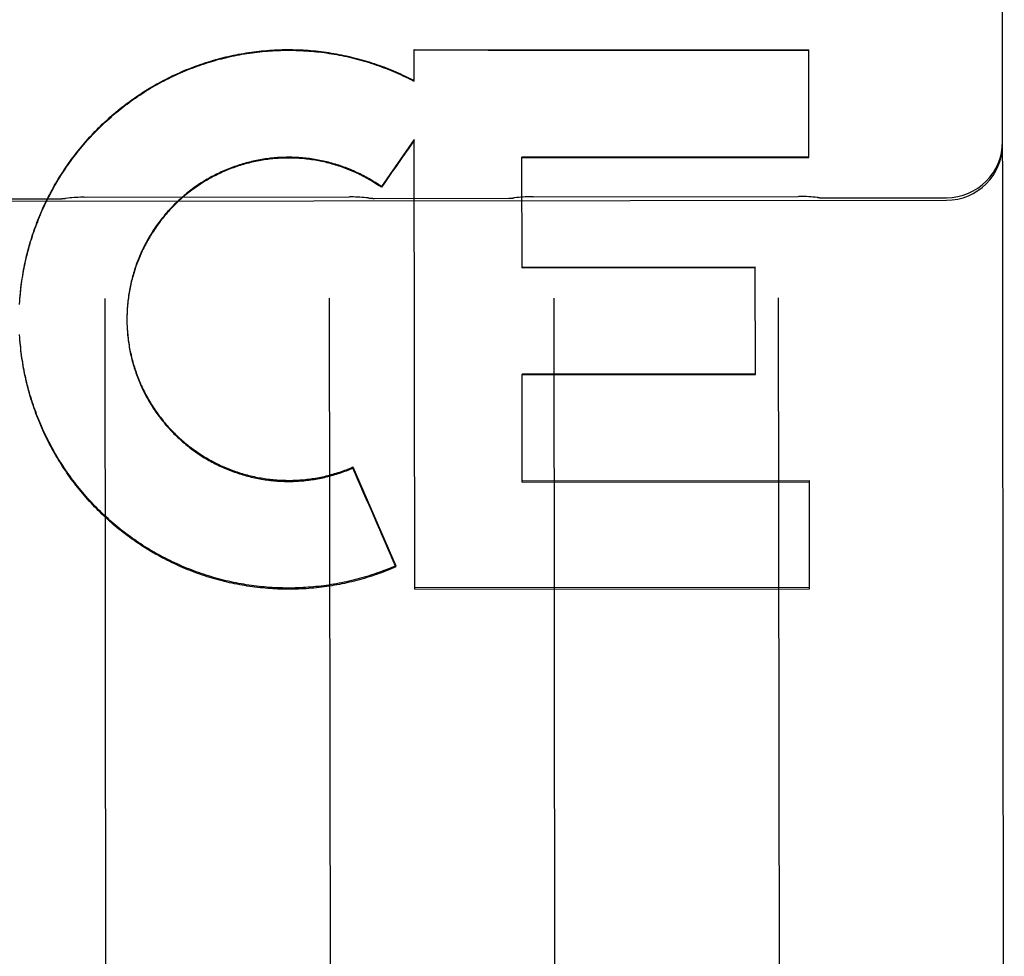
# Model space of a CAD drawing. Header units: inches. Extents: x 0 to 330, y 0 to 213.
# Tile 16 of 56: x 110.835 to 111.383, y 69.362 to 69.884. Entities that reach past the tile are written whole.
import ezdxf

# ---------------------------------------------------------------- set-up
doc = ezdxf.new("R2010")
doc.units = ezdxf.units.IN
doc.header["$LTSCALE"] = 18.1357758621
doc.header["$MEASUREMENT"] = 0
doc.linetypes.add('HIDDEN', pattern=[0.2, 0.1, -0.1])
doc.layers.add('02___PRT_ALL_AXES', color=7, linetype='CONTINUOUS')
doc.layers.add('DEFAULT_2', color=8, linetype='HIDDEN')

msp = doc.modelspace()

# ---------------------------------------------------------------- linework, layer by layer
at = {"layer": '02___PRT_ALL_AXES', "color": 8, "linetype": 'HIDDEN'}
for p, q in [((111.1211666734, 69.7853284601), (111.2688926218, 69.7855020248)), ((110.5387827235, 69.7824117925), (111.3512821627, 69.7833664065)), ((110.7825308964, 69.7841100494), (110.8575308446, 69.7841981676)), ((110.871166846, 69.7850347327), (111.0188927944, 69.7852082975)), ((111.0325307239, 69.7844037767), (111.1075306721, 69.784491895)), ((111.2825305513, 69.7846975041), (111.3512805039, 69.7847782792))]:
    msp.add_line(p, q, dxfattribs=at)
at = {"layer": 'DEFAULT_2', "color": 8, "linetype": 'HIDDEN'}
for p, q in [((111.3834702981, 68.9849107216), (111.381243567, 70.88014562)), ((111.0547980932, 69.8672678), (111.2746383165, 69.867067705)), ((111.0548188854, 69.849601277), (111.0547980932, 69.8672678)), ((111.2747088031, 69.8070745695), (111.2746383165, 69.867067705)), ((111.0498704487, 69.8524712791), (111.0548184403, 69.8499801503)), ((111.0498708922, 69.8520937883), (111.0498704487, 69.8524712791)), ((111.0548568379, 69.81711206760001), (111.0365711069, 69.7909655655)), ((111.0551507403, 69.5667256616), (111.0548568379, 69.81711206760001)), ((111.2747083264, 69.8074802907), (111.1148684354, 69.80729249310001)), ((111.1149408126, 69.7456901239), (111.1148684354, 69.80729249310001)), ((111.1148689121, 69.806886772), (111.2747088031, 69.8070745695)), ((111.0365715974, 69.79054807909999), (111.0365711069, 69.7909655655)), ((111.1149402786, 69.7461446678), (111.244780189, 69.746297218)), ((111.1149408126, 69.7456901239), (111.244780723, 69.7458426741)), ((111.2448508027, 69.6861958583), (111.244780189, 69.746297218)), ((110.8825962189, 69.7285709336), (110.883244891, 69.1764674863)), ((111.0075961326, 69.7287177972), (111.0082448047, 69.1766143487)), ((111.1325960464, 69.7288646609), (111.1332447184, 69.1767612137)), ((111.2575959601, 69.7290115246), (111.2582446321, 69.17690807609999)), ((110.8948984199, 69.7175118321), (110.8948982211, 69.7171894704)), ((110.8948982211, 69.7171894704), (110.894901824, 69.7160661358)), ((110.8949061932, 69.71849754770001), (110.8948987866, 69.7167078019)), ((110.894901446, 69.7165260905), (110.8949153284, 69.7150835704)), ((110.8949247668, 69.719483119), (110.8949069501, 69.7180314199)), ((110.8949152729, 69.7155404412), (110.8949395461, 69.7141011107)), ((110.8949398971, 69.7145550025), (110.8949744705, 69.7131189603)), ((110.8352377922, 69.7066821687), (110.835145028, 69.70864372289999)), ((110.8949753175, 69.71356989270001), (110.8950200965, 69.7121373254)), ((110.8353416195, 69.7052479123), (110.8352377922, 69.7066821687)), ((111.2448501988, 69.6867098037), (111.1150102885, 69.6865572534)), ((111.1150809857, 69.6263847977), (111.1150102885, 69.6865572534)), ((111.1150108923, 69.686043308), (111.2448508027, 69.6861958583)), ((111.0207375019, 69.6347565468), (111.0446350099, 69.5797262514)), ((111.0207381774, 69.63418160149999), (111.0207375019, 69.6347565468)), ((111.1150802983, 69.626969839), (111.2749201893, 69.6271576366)), ((111.1150809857, 69.6263847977), (111.2749208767, 69.6265725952)), ((111.2749909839, 69.5669023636), (111.2749201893, 69.6271576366)), ((111.0446357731, 69.57907663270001), (111.0446350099, 69.5797262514)), ((111.2749901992, 69.5675702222), (111.0551499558, 69.56739339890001)), ((111.0551507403, 69.5667256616), (111.2749909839, 69.5669023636))]:
    msp.add_line(p, q, dxfattribs=at)
for points in [[(110.8351391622, 69.7253618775), (110.835234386, 69.727374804), (110.8353382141, 69.72881286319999), (110.8354558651, 69.7302498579), (110.8355873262, 69.7316856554), (110.8357325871, 69.7331201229), (110.8358916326, 69.734553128), (110.8360644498, 69.735984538), (110.8362510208, 69.7374142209), (110.8364513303, 69.7388420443), (110.836665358, 69.7402678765), (110.8368930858, 69.7416915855), (110.8371344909, 69.7431130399), (110.8373895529, 69.7445321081), (110.8376582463, 69.7459486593), (110.8379405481, 69.7473625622), (110.8382364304, 69.7487736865), (110.8385458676, 69.7501819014), (110.8388688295, 69.7515870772), (110.8392052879, 69.7529890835), (110.8395552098, 69.7543877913), (110.8399185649, 69.75578307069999), (110.8402953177, 69.7571747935), (110.8406854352, 69.7585628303), (110.8410888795, 69.7599470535), (110.8415056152, 69.7613273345), (110.8419356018, 69.76270354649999), (110.8423788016, 69.7640755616), (110.8428351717, 69.7654432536), (110.8433046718, 69.7668064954), (110.8437872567, 69.7681651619), (110.8442828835, 69.7695191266), (110.8447915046, 69.77086826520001), (110.845313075, 69.7722124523), (110.8458475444, 69.7735515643), (110.8463948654, 69.77488547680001), (110.8469549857, 69.77621406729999), (110.847527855, 69.7775372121), (110.8481134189, 69.7788547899), (110.8487116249, 69.7801666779), (110.849322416, 69.7814727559), (110.8499457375, 69.78277290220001), (110.85058153, 69.7840669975), (110.8512297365, 69.7853549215), (110.8518902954, 69.7866365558), (110.8525631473, 69.7879117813), (110.8532482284, 69.7891804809), (110.853945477, 69.79044253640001), (110.854654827, 69.7916978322), (110.8553762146, 69.7929462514), (110.8561095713, 69.7941876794), (110.8568548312, 69.7954220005), (110.8576119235, 69.7966491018), (110.8583807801, 69.7978688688), (110.8591613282, 69.7990811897), (110.8599534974, 69.8002859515), (110.8607572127, 69.801483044), (110.8615724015, 69.8026723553), (110.8623989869, 69.8038537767), (110.8632368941, 69.8050271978), (110.8640860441, 69.8061925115), (110.8649463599, 69.8073496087), (110.8658177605, 69.8084983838), (110.8667001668, 69.80963872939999), (110.8675934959, 69.8107705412), (110.8684976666, 69.8118937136), (110.869412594, 69.8130081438), (110.8703381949, 69.81411372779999), (110.8712743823, 69.8152103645), (110.8722210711, 69.8162979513), (110.8731781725, 69.817376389), (110.8741455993, 69.8184455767), (110.8751232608, 69.8195054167), (110.8761110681, 69.82055581), (110.8771089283, 69.82159666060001), (110.8781167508, 69.8226278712), (110.8791344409, 69.8236493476), (110.880161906, 69.8246609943), (110.8811990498, 69.8256627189), (110.8822457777, 69.8266544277), (110.8833019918, 69.82763603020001), (110.8843675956, 69.8286074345), (110.8854424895, 69.829568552), (110.8865265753, 69.8305192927), (110.8876197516, 69.83145957), (110.8887219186, 69.83238929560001), (110.8898329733, 69.8333083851), (110.8909528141, 69.834216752), (110.8920813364, 69.8351143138), (110.893218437, 69.83600098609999), (110.8943640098, 69.8368766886), (110.8955179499, 69.8377413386), (110.8966801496, 69.8385948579), (110.8978505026, 69.83943716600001), (110.8990288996, 69.8402681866), (110.9002152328, 69.8410878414), (110.9014093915, 69.8418960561), (110.9026112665, 69.8426927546), (110.9038207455, 69.8434778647), (110.9050377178, 69.8442513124), (110.90626207, 69.8450130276), (110.9074936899, 69.8457629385), (110.9087324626, 69.8465009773), (110.9099782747, 69.84722707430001), (110.9112310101, 69.8479411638), (110.9124905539, 69.8486431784), (110.9137567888, 69.8493330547), (110.9150295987, 69.85001072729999), (110.916308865, 69.85067613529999), (110.9175944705, 69.8513292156), (110.9188862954, 69.85196990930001), (110.9201842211, 69.8525981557), (110.921488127, 69.8532138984), (110.9227978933, 69.8538170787), (110.9241133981, 69.85440764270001), (110.9254345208, 69.854985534), (110.9267611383, 69.8555507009), (110.9280931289, 69.8561030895), (110.9294303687, 69.8566426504), (110.9307727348, 69.8571693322), (110.9321201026, 69.85768308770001), (110.9334723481, 69.8581838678), (110.9348293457, 69.8586716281), (110.9361909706, 69.85914632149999), (110.9375570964, 69.8596079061), (110.9389275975, 69.8600563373), (110.9403023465, 69.86049157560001), (110.941681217, 69.8609135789), (110.943064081, 69.86132231), (110.9444508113, 69.8617177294), (110.9458412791, 69.8620998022), (110.9472353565, 69.86246849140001), (110.9486329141, 69.8628237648), (110.9500338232, 69.86316558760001), (110.951437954, 69.8634939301), (110.952845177, 69.8638087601), (110.9542553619, 69.8641100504), (110.9556683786, 69.8643977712), (110.9570840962, 69.8646718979), (110.9585023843, 69.8649324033), (110.9599231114, 69.865179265), (110.9613461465, 69.8654124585), (110.9627713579, 69.8656319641), (110.964198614, 69.8658377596), (110.9656277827, 69.86602982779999), (110.9670587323, 69.8662081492), (110.9684913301, 69.8663727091), (110.969925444, 69.8665234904), (110.9713609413, 69.8666604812), (110.9727976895, 69.8667836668), (110.9742355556, 69.86689303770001), (110.9756744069, 69.866988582), (110.9771141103, 69.8670702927), (110.9785545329, 69.8671381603), (110.9799955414, 69.8671921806), (110.9814370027, 69.86723234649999), (110.9828787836, 69.8672586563), (110.9843207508, 69.8672711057), (110.9857627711, 69.8672696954), (110.9872047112, 69.8672544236), (110.9886464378, 69.8672252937), (110.9900878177, 69.8671823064), (110.9915287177, 69.8671254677), (110.9929690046, 69.8670547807), (110.9944085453, 69.8669702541), (110.9958472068, 69.8668718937), (110.997284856, 69.8667597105), (110.9987213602, 69.866633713), (111.0001565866, 69.8664939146), (111.0015904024, 69.8663403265), (111.0030226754, 69.8661729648), (111.0044532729, 69.8659918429), (111.005882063, 69.8657969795), (111.0073089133, 69.8655883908), (111.0087336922, 69.8653660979), (111.0101562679, 69.8651301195), (111.0115765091, 69.8648804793), (111.0129942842, 69.8646171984), (111.0144094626, 69.864340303), (111.0158219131, 69.864049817), (111.0172315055, 69.8637457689), (111.0186381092, 69.8634281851), (111.0200415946, 69.8630970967), (111.0214418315, 69.8627525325), (111.0228386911, 69.86239452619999), (111.0242320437, 69.86202310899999), (111.025621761, 69.8616383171), (111.0270077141, 69.8612401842), (111.0283897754, 69.86082874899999), (111.0297678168, 69.8604040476), (111.0311417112, 69.8599661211), (111.0325113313, 69.85951500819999), (111.0338765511, 69.85905075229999), (111.0352372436, 69.8585733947), (111.0365932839, 69.8580829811), (111.037944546, 69.8575795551), (111.0392909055, 69.8570631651), (111.0406322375, 69.8565338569), (111.0419684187, 69.8559916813), (111.0432993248, 69.8554366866)], [(110.8352278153, 69.7267967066), (110.8353301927, 69.7282306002), (110.8354462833, 69.7296634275), (110.8355760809, 69.7310950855), (110.8357195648, 69.7325253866), (110.8358767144, 69.7339541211), (110.8360475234, 69.7353812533), (110.8362319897, 69.736806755), (110.8364300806, 69.7382303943), (110.8366417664, 69.7396519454), (110.8368670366, 69.7410713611), (110.8371058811, 69.74248857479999), (110.83735827, 69.74390341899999), (110.8376241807, 69.74531575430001), (110.837903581, 69.7467254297), (110.8381964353, 69.7481322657), (110.8385027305, 69.7495362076), (110.8388224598, 69.7509372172), (110.8391555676, 69.7523350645), (110.8395020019, 69.7537295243), (110.8398617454, 69.7551205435), (110.8402347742, 69.7565080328), (110.8406210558, 69.7578918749), (110.8410205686, 69.7592719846), (110.8414332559, 69.7606481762), (110.8418590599, 69.7620202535), (110.8422979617, 69.7633881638), (110.8427499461, 69.7647518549), (110.8432149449, 69.7661111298), (110.8436928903, 69.7674657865), (110.8441837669, 69.7688157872), (110.8446875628, 69.7701610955), (110.8452041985, 69.7715015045), (110.8457336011, 69.7728368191), (110.8462757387, 69.7741669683), (110.8468305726, 69.77549185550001), (110.8473980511, 69.77681136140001), (110.8479781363, 69.7781253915), (110.8485707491, 69.7794337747), (110.849175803, 69.7807363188), (110.8497932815, 69.7820329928), (110.8504231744, 69.7833237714), (110.8510653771, 69.7846084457), (110.8517197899, 69.7858868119), (110.8523863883, 69.7871588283), (110.8530651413, 69.78842443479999), (110.8537559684, 69.7896834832), (110.8544588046, 69.7909358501), (110.8551735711, 69.7921814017), (110.8559001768, 69.7934199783), (110.8566385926, 69.7946515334), (110.8573888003, 69.79587603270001), (110.8581506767, 69.79709327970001), (110.8589240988, 69.798303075), (110.8597090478, 69.7995053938), (110.8605055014, 69.80070019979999), (110.8613133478, 69.8018873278), (110.8621324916, 69.80306663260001), (110.862962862, 69.8042380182), (110.8638043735, 69.8054013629), (110.8646569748, 69.80655659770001), (110.8655206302, 69.8077036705), (110.866395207, 69.8088424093), (110.8672805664, 69.8099726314), (110.8681766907, 69.8110943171), (110.8690835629, 69.8122074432), (110.8700010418, 69.8133118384), (110.8709289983, 69.8144073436), (110.8718673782, 69.81549389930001), (110.8728161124, 69.81657142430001), (110.873775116, 69.81763982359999), (110.8747443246, 69.8186990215), (110.8757236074, 69.81974887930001), (110.8767128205, 69.820789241), (110.8777119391, 69.821820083), (110.8787209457, 69.8228413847), (110.8797396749, 69.823852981), (110.880767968, 69.82485471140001), (110.8818057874, 69.8258465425), (110.8828530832, 69.8268284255), (110.8839097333, 69.8278002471), (110.884975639, 69.8287619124), (110.8860506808, 69.8297133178), (110.88713472, 69.8306543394), (110.8882277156, 69.8315849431), (110.8893296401, 69.83250510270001), (110.8904403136, 69.8334146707), (110.8915595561, 69.8343134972), (110.892687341, 69.8352015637), (110.8938236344, 69.8360788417), (110.8949682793, 69.8369452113), (110.8961211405, 69.8378005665), (110.897282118, 69.8386448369), (110.8984510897, 69.8394779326), (110.8996279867, 69.8402998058), (110.9008127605, 69.8411104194), (110.9020052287, 69.8419096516), (110.9032052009, 69.8426973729), (110.9044126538, 69.8434735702), (110.9056275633, 69.8442382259), (110.9068497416, 69.8449912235), (110.9080790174, 69.8457324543), (110.9093153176, 69.8464618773), (110.9105585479, 69.847179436), (110.9118086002, 69.8478850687), (110.9130653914, 69.8485787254), (110.9143287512, 69.8492603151), (110.9155984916, 69.8499297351), (110.9168745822, 69.850586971), (110.918157, 69.8512320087), (110.9194455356, 69.8518647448), (110.920739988, 69.8524850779), (110.9220403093, 69.8530929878), (110.923346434, 69.8536884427), (110.9246582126, 69.8542713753), (110.9259755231, 69.854841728), (110.9272982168, 69.8553994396), (110.9286261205, 69.8559444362), (110.9299591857, 69.8564766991), (110.9312973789, 69.85699621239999), (110.9326404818, 69.8575028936), (110.9339882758, 69.8579966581), (110.935340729, 69.8584774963), (110.9366977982, 69.8589453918), (110.9380592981, 69.8594002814), (110.9394250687, 69.85984210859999), (110.94079499, 69.8602708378), (110.9421689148, 69.8606864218), (110.9435467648, 69.8610888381), (110.9449284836, 69.8614780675), (110.9463138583, 69.86185405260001), (110.9477026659, 69.862216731), (110.9490948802, 69.8625660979), (110.9504904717, 69.8629021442), (110.9518892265, 69.86322481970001), (110.953290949, 69.8635340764), (110.9546955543, 69.8638298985), (110.9561029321, 69.8641122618), (110.9575129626, 69.8643811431), (110.9589255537, 69.8646365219), (110.9603405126, 69.8648783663), (110.9617576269, 69.86510663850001), (110.9631768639, 69.865321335), (110.9645981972, 69.86552244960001), (110.9660213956, 69.8657099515), (110.9674462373, 69.86588380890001), (110.9688726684, 69.8660440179), (110.9703006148, 69.866190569), (110.9717299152, 69.86632344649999), (110.9731604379, 69.866442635), (110.9745920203, 69.86654812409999), (110.9760244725, 69.8666398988), (110.9774577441, 69.8667179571), (110.9788917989, 69.86678229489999), (110.9803264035, 69.8668329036), (110.9817613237, 69.866869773), (110.9831965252, 69.86689290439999), (110.9846319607, 69.8669022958), (110.9860674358, 69.8668979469), (110.987502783, 69.8668798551), (110.9889378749, 69.8668480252), (110.9903725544, 69.8668024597), (110.9918067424, 69.8667431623), (110.9932403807, 69.8666701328), (110.9946732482, 69.8665833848), (110.9961051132, 69.8664829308), (110.9975359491, 69.8663687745), (110.9989657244, 69.8662409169), (111.0003942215, 69.8660993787), (111.0018212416, 69.8659441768), (111.0032466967, 69.8657753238), (111.0046704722, 69.8655928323), (111.0060924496, 69.8653967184), (111.0075125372, 69.8651869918), (111.0089305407, 69.8649636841), (111.0103462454, 69.8647268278), (111.0117596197, 69.8644764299), (111.013170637, 69.8642124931), (111.0145790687, 69.8639350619), (111.0159846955, 69.8636441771), (111.0173874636, 69.8633398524), (111.0187872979, 69.863022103), (111.0201840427, 69.8626909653), (111.0215775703, 69.8623464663), (111.0229677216, 69.86198864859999), (111.0243543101, 69.8616175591), (111.0257372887, 69.8612332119), (111.0271166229, 69.8608356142), (111.0284920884, 69.86042483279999), (111.0298634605, 69.8600009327), (111.0312307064, 69.8595639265), (111.0325937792, 69.8591138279), (111.0339524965, 69.858650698), (111.0353067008, 69.8581745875), (111.0366562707, 69.85768554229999), (111.0380010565, 69.8571836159), (111.039340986, 69.8566688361), (111.040676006, 69.8561412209), (111.0420059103, 69.8556008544), (111.0433304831, 69.8550478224)], [(111.0432993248, 69.8554366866), (111.0446248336, 69.8548689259), (111.0459448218, 69.8542884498), (111.0472591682, 69.8536953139), (111.0485676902, 69.8530895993), (111.0498704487, 69.8524712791)], [(111.0433304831, 69.8550478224), (111.0446497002, 69.85448213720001), (111.0459635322, 69.8539038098), (111.0472717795, 69.8533129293), (111.0485742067, 69.8527096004), (111.0498708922, 69.8520937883)], [(111.0365711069, 69.7909655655), (111.0357608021, 69.7915271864), (111.0349444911, 69.79207983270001), (111.0341221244, 69.792623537), (111.0332938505, 69.7931582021), (111.0324597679, 69.7936837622), (111.0316199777, 69.794200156), (111.0307745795, 69.79470731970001), (111.029923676, 69.7952051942), (111.0290673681, 69.795693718), (111.0282057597, 69.79617283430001), (111.0273389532, 69.7966424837), (111.0264670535, 69.7971026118), (111.0255901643, 69.79755316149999), (111.0247083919, 69.7979940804), (111.0238218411, 69.798425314), (111.0229306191, 69.7988468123), (111.0220348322, 69.7992585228), (111.0211345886, 69.799660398), (111.0202299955, 69.8000523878), (111.0193211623, 69.8004344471), (111.0184081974, 69.800806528), (111.0174912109, 69.8011685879), (111.0165703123, 69.8015205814), (111.0156456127, 69.8018624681), (111.0147172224, 69.80219420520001), (111.0137852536, 69.8025157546), (111.0128498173, 69.802827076), (111.0119110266, 69.8031281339), (111.0109689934, 69.8034188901), (111.0100238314, 69.80369931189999), (111.0090756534, 69.8039693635), (111.0081245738, 69.8042290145), (111.0071707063, 69.8044782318), (111.0062141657, 69.8047169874), (111.0052550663, 69.8049452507), (111.0042935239, 69.8051629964), (111.0033296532, 69.8053701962), (111.0023635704, 69.8055668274), (111.001395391, 69.8057528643), (111.0004252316, 69.80592828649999), (110.9994532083, 69.8060930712), (110.998479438, 69.80624720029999), (110.9975040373, 69.80639065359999), (110.9965271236, 69.8065234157), (110.9955488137, 69.8066454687), (110.9945692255, 69.8067568), (110.9935884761, 69.8068573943), (110.9926066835, 69.8069472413), (110.9916239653, 69.8070263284), (110.9906404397, 69.8070946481), (110.9896562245, 69.8071521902), (110.988671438, 69.80719894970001), (110.9876861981, 69.8072349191), (110.9867006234, 69.80726009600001), (110.9857148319, 69.80727447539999), (110.984728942, 69.8072780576), (110.983743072, 69.8072708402), (110.9827573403, 69.80725282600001), (110.981771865, 69.8072240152), (110.9807867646, 69.80718441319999), (110.9798021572, 69.8071340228), (110.9788181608, 69.8070728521), (110.9778348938, 69.8070009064), (110.976852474, 69.8069181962), (110.9758710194, 69.8068247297), (110.9748906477, 69.8067205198), (110.9739114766, 69.80660557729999), (110.9729336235, 69.8064799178), (110.971957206, 69.8063435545), (110.9709823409, 69.8061965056), (110.9700091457, 69.80603878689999), (110.9690377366, 69.8058704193), (110.9680682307, 69.805691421), (110.967100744, 69.80550181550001), (110.9661353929, 69.8053016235), (110.9651722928, 69.8050908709), (110.9642115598, 69.8048695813), (110.9632533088, 69.8046377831), (110.9622976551, 69.80439550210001), (110.9613447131, 69.8041427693), (110.9603945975, 69.8038796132), (110.9594474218, 69.80360606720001), (110.9585033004, 69.8033221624), (110.9575623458, 69.8030279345), (110.9566246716, 69.8027234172), (110.9556903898, 69.8024086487), (110.9547596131, 69.802083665), (110.9538324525, 69.801748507), (110.9529090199, 69.801403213), (110.9519894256, 69.8010478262), (110.9510737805, 69.80068238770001), (110.9501621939, 69.8003069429), (110.9492547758, 69.7999215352), (110.9483516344, 69.7995262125), (110.9474528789, 69.7991210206), (110.9465586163, 69.7987060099), (110.9456689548, 69.7982812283), (110.9447840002, 69.7978467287), (110.9439038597, 69.7974025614), (110.943028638, 69.79694878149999), (110.9421584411, 69.7964854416), (110.9412933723, 69.7960125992), (110.9404335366, 69.7955303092), (110.9395790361, 69.7950386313), (110.9387299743, 69.7945376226), (110.9378864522, 69.7940273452), (110.9370485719, 69.7935078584), (110.9362164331, 69.7929792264), (110.9353901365, 69.7924415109), (110.9345697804, 69.791894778), (110.9337554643, 69.7913390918), (110.9329472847, 69.79077452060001), (110.9321453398, 69.79020113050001), (110.9313497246, 69.7896189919), (110.9305605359, 69.78902817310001), (110.9297778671, 69.7884287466), (110.9290018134, 69.78782078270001), (110.9282324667, 69.787204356), (110.9274699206, 69.7865795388), (110.9267142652, 69.7859464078), (110.9259655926, 69.7853050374), (110.9252239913, 69.7846555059), (110.9244895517, 69.78399789), (110.9237623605, 69.78333227), (110.9230425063, 69.7826587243), (110.9223300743, 69.78197733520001), (110.9216251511, 69.781288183), (110.9209278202, 69.7805913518), (110.9202381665, 69.779886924), (110.9195562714, 69.7791749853), (110.9188822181, 69.7784556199), (110.9182160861, 69.7777289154), (110.9175579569, 69.7769949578), (110.9169079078, 69.7762538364), (110.9162660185, 69.7755056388), (110.9156323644, 69.7747504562), (110.9150070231, 69.7739883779), (110.9143900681, 69.77321949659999), (110.9137815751, 69.7724439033), (110.9131816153, 69.7716616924), (110.9125902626, 69.7708729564), (110.9120075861, 69.7700777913), (110.9114336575, 69.7692762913), (110.910868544, 69.7684685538), (110.910312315, 69.76765467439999), (110.9097650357, 69.7668347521), (110.9092267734, 69.7660088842), (110.908697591, 69.7651771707), (110.9081775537, 69.7643397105), (110.9076667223, 69.7634966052), (110.9071651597, 69.7626479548), (110.9066729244, 69.76179386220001), (110.9061900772, 69.7609344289), (110.9057166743, 69.76006975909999), (110.9052527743, 69.75919995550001), (110.904798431, 69.7583251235), (110.9043537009, 69.7574453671), (110.9039186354, 69.7565607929), (110.9034932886, 69.755671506), (110.9030777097, 69.75477761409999), (110.9026719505, 69.7538792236), (110.9022760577, 69.7529764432), (110.9018900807, 69.7520693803), (110.901514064, 69.7511581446), (110.9011480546, 69.7502428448), (110.9007920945, 69.7493235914), (110.9004462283, 69.74840049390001), (110.9001104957, 69.74747366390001), (110.8997849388, 69.74654321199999), (110.8994695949, 69.74560925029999), (110.8991645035, 69.7446718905), (110.8988696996, 69.7437312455), (110.8985852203, 69.74278742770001), (110.8983110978, 69.74184055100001), (110.898047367, 69.7408907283), (110.8977940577, 69.7399380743), (110.897551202, 69.7389827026), (110.8973188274, 69.7380247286), (110.8970969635, 69.7370642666), (110.8968856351, 69.73610143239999), (110.8966848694, 69.7351363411), (110.8964946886, 69.7341691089), (110.8963151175, 69.7331998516), (110.8961461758, 69.7322286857), (110.8959878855, 69.7312557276), (110.8958402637, 69.7302810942), (110.8957033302, 69.7293049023), (110.8955770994, 69.7283272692), (110.8954615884, 69.7273483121), (110.8953568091, 69.7263681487), (110.895262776, 69.7253868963), (110.8951794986, 69.724404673), (110.8951069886, 69.7234215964), (110.8950452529, 69.7224377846), (110.8949949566, 69.7209779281)], [(111.0365715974, 69.79054807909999), (111.0357655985, 69.7911071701), (111.0349536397, 69.7916573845), (111.0341356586, 69.7921987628), (111.0333118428, 69.7927311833), (111.0324823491, 69.79325454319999), (111.0316472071, 69.793768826), (111.0308064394, 69.79427401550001), (111.0299602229, 69.7947700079), (111.0291087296, 69.79525670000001), (111.0282519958, 69.79573407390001), (111.0273900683, 69.7962021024), (111.0265230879, 69.7966607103), (111.0256511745, 69.797109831), (111.0247744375, 69.7975494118), (111.0238930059, 69.7979793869), (111.0230069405, 69.7983997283), (111.0221162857, 69.7988104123), (111.0212212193, 69.7992113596), (111.0203219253, 69.7996024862), (111.0194184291, 69.7999837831), (111.0185107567, 69.80035523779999), (111.0175990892, 69.8007167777), (111.0166835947, 69.8010683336), (111.0157643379, 69.8014098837), (111.014841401, 69.8017413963), (111.0139148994, 69.8020628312), (111.0129849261, 69.8023741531), (111.012051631, 69.802675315), (111.0111151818, 69.8029662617), (111.0101756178, 69.8032469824), (111.0092329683, 69.80351746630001), (111.0082874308, 69.8037776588), (111.0073392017, 69.80402750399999), (111.0063883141, 69.8042669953), (111.0054348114, 69.8044961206), (111.0044788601, 69.8047148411), (111.0035206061, 69.8049231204), (111.0025601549, 69.8051209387), (111.0015976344, 69.8053082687), (111.0006331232, 69.8054850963), (110.9996666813, 69.805651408), (110.9986984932, 69.8058071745), (110.9977287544, 69.8059523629), (110.9967574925, 69.8060869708), (110.9957847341, 69.8062109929), (110.9948106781, 69.8063244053), (110.9938355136, 69.8064271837), (110.9928592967, 69.8065193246), (110.9918821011, 69.8066008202), (110.9909040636, 69.80667165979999), (110.9899252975, 69.8067318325), (110.988945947, 69.8067813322), (110.987966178, 69.8068201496), (110.9869860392, 69.806848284), (110.9860055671, 69.80686573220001), (110.9850249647, 69.8068724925), (110.9840444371, 69.80686856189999), (110.9830640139, 69.8068539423), (110.9820837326, 69.8068286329), (110.9811037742, 69.8067926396), (110.9801243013, 69.8067459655), (110.9791454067, 69.806688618), (110.9781672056, 69.80662060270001), (110.9771897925, 69.80654192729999), (110.9762132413, 69.8064525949), (110.9752377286, 69.80635262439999), (110.9742634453, 69.8062420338), (110.9732904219, 69.8061208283), (110.9723186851, 69.8059890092), (110.9713484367, 69.80584660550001), (110.9703798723, 69.8056936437), (110.9694130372, 69.8055301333), (110.9684479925, 69.8053560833), (110.9674848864, 69.8051715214), (110.9665238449, 69.8049764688), (110.9655649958, 69.8047709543), (110.9646084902, 69.8045550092), (110.9636543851, 69.8043286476), (110.9627027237, 69.8040918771), (110.9617536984, 69.8038447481), (110.9608075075, 69.80358731), (110.9598641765, 69.80331957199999), (110.9589237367, 69.803041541), (110.9579863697, 69.8027532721), (110.957052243, 69.8024548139), (110.9561214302, 69.80214619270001), (110.9551940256, 69.8018274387), (110.9542701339, 69.8014985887), (110.9533498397, 69.8011596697), (110.9524332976, 69.8008107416), (110.9515206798, 69.8004518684), (110.950612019, 69.8000830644), (110.9497073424, 69.7997043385), (110.9488068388, 69.7993157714), (110.9479106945, 69.7989174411), (110.9470189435, 69.7985093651), (110.9461316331, 69.7980915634), (110.9452489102, 69.7976641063), (110.9443709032, 69.7972270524), (110.9434977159, 69.7967804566), (110.9426294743, 69.7963243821), (110.9417662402, 69.7958588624), (110.9409080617, 69.7953839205), (110.9400551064, 69.7948996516), (110.9392075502, 69.7944061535), (110.9383654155, 69.7939034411), (110.9375287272, 69.7933915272), (110.9366976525, 69.7928705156), (110.9358723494, 69.7923405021), (110.9350528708, 69.7918015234), (110.934239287, 69.7912536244), (110.9334317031, 69.7906968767), (110.9326302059, 69.79013133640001), (110.9318349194, 69.7895570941), (110.9310459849, 69.7889742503), (110.9302634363, 69.7883828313), (110.9294873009, 69.7877828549), (110.9287177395, 69.7871744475), (110.9279549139, 69.7865577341), (110.927198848, 69.7859327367), (110.9264495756, 69.7852994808), (110.9257072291, 69.7846580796), (110.9249719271, 69.7840086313), (110.924243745, 69.7833512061), (110.9235227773, 69.7826858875), (110.9228090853, 69.78201273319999), (110.9221027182, 69.78133178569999), (110.9214038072, 69.7806431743), (110.9207124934, 69.77994703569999), (110.9200287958, 69.7792433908), (110.9193527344, 69.7785322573), (110.9186844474, 69.7778137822), (110.9180240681, 69.7770881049), (110.9173716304, 69.77635526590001), (110.9167271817, 69.7756153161), (110.9160908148, 69.774868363), (110.9154626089, 69.7741144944), (110.9148426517, 69.7733538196), (110.9142310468, 69.7725864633), (110.9136278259, 69.7718124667), (110.9130330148, 69.7710318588), (110.9124467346, 69.770244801), (110.9118691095, 69.7694514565), (110.9113001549, 69.7686518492), (110.910739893, 69.7678460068), (110.9101884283, 69.7670340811), (110.9096458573, 69.7662162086), (110.9091122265, 69.7653924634), (110.9085875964, 69.7645629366), (110.9080720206, 69.76372771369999), (110.9075655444, 69.7628868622), (110.9070682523, 69.7620405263), (110.9065802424, 69.7611888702), (110.9061015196, 69.7603319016), (110.9056320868, 69.75946962), (110.9051720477, 69.7586022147), (110.9047214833, 69.7577298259), (110.9042804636, 69.7568526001), (110.9038490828, 69.7559707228), (110.9034273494, 69.75508421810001), (110.9030152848, 69.7541931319), (110.9026129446, 69.7532975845), (110.9022203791, 69.7523976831), (110.9018376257, 69.7514935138), (110.9014647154, 69.7505851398), (110.9011017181, 69.7496727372), (110.9007487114, 69.74875649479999), (110.9004057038, 69.74783643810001), (110.9000727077, 69.7469125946), (110.899749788, 69.745985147), (110.899437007, 69.7450542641), (110.8991343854, 69.7441200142), (110.8988419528, 69.743182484), (110.8985597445, 69.74224178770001), (110.8982877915, 69.74129801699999), (110.8980261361, 69.7403513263), (110.8977748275, 69.7394018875), (110.8975338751, 69.7384497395), (110.897303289, 69.7374949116), (110.8970831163, 69.73653760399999), (110.8968734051, 69.735578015), (110.8966741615, 69.7346161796), (110.8964853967, 69.7336521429), (110.8963071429, 69.7326860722), (110.8961394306, 69.7317181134), (110.895982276, 69.73074837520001), (110.8958357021, 69.7297769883), (110.8956997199, 69.7288040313), (110.8955743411, 69.72782956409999), (110.8954595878, 69.7268537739), (110.8953554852, 69.72587685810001), (110.895262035, 69.7248988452), (110.8951792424, 69.7239197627), (110.895107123, 69.7229398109), (110.8950456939, 69.7219591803)], [(111.2795645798, 69.7848705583), (111.27929602, 69.78490193), (111.2781114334, 69.7850308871), (111.2769301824, 69.7851441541), (111.2757528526, 69.7852417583), (111.2745800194, 69.7853237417), (111.2734122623, 69.7853901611), (111.2722501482, 69.7854410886), (111.2710942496, 69.7854766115), (111.2699453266, 69.78549683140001), (111.2688916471, 69.7855020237)], [(110.8711678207, 69.7850347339), (110.8701140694, 69.7850270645), (110.868965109, 69.78500414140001), (110.8678092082, 69.7849658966), (110.8666471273, 69.7849122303), (110.8654794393, 69.7848430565), (110.8643067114, 69.7847583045), (110.8631295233, 69.78465791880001), (110.8619484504, 69.7845418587), (110.8607640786, 69.7844100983), (110.8604964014, 69.7843781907)], [(111.0295647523, 69.78457683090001), (111.0292961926, 69.7846082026), (111.028111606, 69.7847371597), (111.0269303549, 69.7848504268), (111.0257530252, 69.7849480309), (111.024580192, 69.7850300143), (111.0234124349, 69.7850964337), (111.0222503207, 69.7851473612), (111.0210944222, 69.7851828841), (111.0199454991, 69.78520310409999), (111.0188918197, 69.7852082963)], [(111.1211676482, 69.7853284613), (111.1201138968, 69.78532079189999), (111.1189649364, 69.7852978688), (111.1178090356, 69.78525962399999), (111.1166469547, 69.7852059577), (111.1154792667, 69.7851367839), (111.1143065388, 69.7850520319), (111.1131293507, 69.7849516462), (111.1119482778, 69.7848355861), (111.1107639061, 69.78470382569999), (111.1104962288, 69.7846719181)], [(110.8949943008, 69.72145335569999), (110.8949541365, 69.7204684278), (110.8949247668, 69.719483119)], [(110.8949949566, 69.7209779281), (110.8949549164, 69.7199961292), (110.8949255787, 69.7190139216)], [(110.895021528, 69.7125852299), (110.895076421, 69.7111562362), (110.8951434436, 69.7101757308), (110.895221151, 69.70919599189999), (110.8953095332, 69.7082171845), (110.8954085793, 69.7072393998), (110.8955182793, 69.7062627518), (110.8956386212, 69.7052873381), (110.8957695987, 69.70431323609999), (110.8959111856, 69.70334062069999), (110.8960633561, 69.7023696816), (110.8962261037, 69.7014004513), (110.8963994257, 69.70043295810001), (110.8965832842, 69.69946740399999), (110.8967776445, 69.6985039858), (110.8969824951, 69.6975427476), (110.8971978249, 69.69658374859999), (110.8974235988, 69.6956271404), (110.8976597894, 69.694673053), (110.8979063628, 69.6937216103), (110.8981632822, 69.6927729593), (110.8984305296, 69.6918271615), (110.8987080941, 69.6908842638), (110.8989959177, 69.6899444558), (110.8992939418, 69.6890079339), (110.8996021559, 69.6880747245), (110.8999205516, 69.6871448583), (110.9002490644, 69.6862185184), (110.9005876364, 69.68529587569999), (110.9009362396, 69.6843769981), (110.9012948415, 69.6834619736), (110.9016633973, 69.6825509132), (110.9020418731, 69.6816439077), (110.9024302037, 69.6807411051), (110.9028283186, 69.6798426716), (110.9032361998, 69.6789486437), (110.9036538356, 69.6780590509), (110.9040811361, 69.67717407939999), (110.9045180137, 69.67629391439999), (110.9049644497, 69.6754185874), (110.9054204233, 69.67454814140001), (110.9058858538, 69.673682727), (110.9063606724, 69.6728224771), (110.9068448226, 69.6719674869), (110.9073382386, 69.67111787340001), (110.9078408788, 69.67027370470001), (110.9083527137, 69.6694350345), (110.9088736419, 69.6686020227), (110.9094035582, 69.6677748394), (110.9099424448, 69.6669535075), (110.9104902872, 69.6661380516), (110.911046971, 69.6653286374), (110.9116123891, 69.6645254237), (110.9121865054, 69.6637284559), (110.9127692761, 69.6629377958), (110.9133606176, 69.6621535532), (110.9139604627, 69.6613758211), (110.9145687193, 69.6606047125), (110.915185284, 69.6598403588), (110.9158101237, 69.65908279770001), (110.9164432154, 69.658332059), (110.9170844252, 69.6575882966), (110.9177336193, 69.6568516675), (110.9183907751, 69.65612219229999), (110.9190558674, 69.6553998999), (110.9197287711, 69.6546849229), (110.9204093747, 69.6539773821), (110.9210976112, 69.6532773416), (110.9217933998, 69.6525848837), (110.9224966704, 69.6519000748), (110.9232073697, 69.65122296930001), (110.9239253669, 69.65055368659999), (110.9246505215, 69.6498923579), (110.9253828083, 69.6492390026), (110.9261222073, 69.6485936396), (110.9268685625, 69.6479564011), (110.9276217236, 69.6473274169), (110.9283816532, 69.6467067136), (110.9291483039, 69.6460943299), (110.9299215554, 69.6454903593), (110.9307013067, 69.6448948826), (110.9314874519, 69.6443079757), (110.9322798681, 69.64372973), (110.9330785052, 69.64316017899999), (110.9338833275, 69.6425993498), (110.93469417, 69.6420473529), (110.9355108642, 69.6415043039), (110.9363333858, 69.6409702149), (110.9371617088, 69.6404451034), (110.9379956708, 69.6399290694), (110.9388351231, 69.6394222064), (110.9396799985, 69.63892455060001), (110.9405302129, 69.6384361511), (110.9413856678, 69.6379570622), (110.9422462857, 69.6374873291), (110.94311192, 69.6370270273), (110.9439824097, 69.6365762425), (110.9448577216, 69.6361349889), (110.9457378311, 69.63570328), (110.9466225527, 69.6352812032), (110.9475117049, 69.6348688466), (110.9484052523, 69.6344662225), (110.9493031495, 69.6340733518), (110.9502052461, 69.6336902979), (110.9511114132, 69.6333171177), (110.9520215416, 69.63295385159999), (110.9529355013, 69.63260055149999), (110.9538532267, 69.6322572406), (110.9547746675, 69.6319239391), (110.9556996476, 69.6316007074), (110.9566279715, 69.631287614), (110.9575596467, 69.63098465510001), (110.9584946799, 69.6306918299), (110.9594328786, 69.6304091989), (110.9603741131, 69.6301368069), (110.9613182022, 69.6298747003), (110.9622649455, 69.629622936), (110.9632142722, 69.6293815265), (110.9641660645, 69.62915049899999), (110.9651202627, 69.6289298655), (110.9660768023, 69.6287196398), (110.96703558, 69.6285198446), (110.967996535, 69.6283304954), (110.9689594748, 69.628151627), (110.9699241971, 69.6279832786), (110.9708906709, 69.6278254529), (110.9718588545, 69.6276781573), (110.9728285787, 69.6275414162), (110.9737996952, 69.62741525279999), (110.9747721, 69.6272996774), (110.9757456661, 69.6271947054), (110.9767203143, 69.6271003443), (110.9776959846, 69.6270166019), (110.9786724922, 69.6269434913), (110.9796496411, 69.6268810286), (110.9806274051, 69.6268292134), (110.9816057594, 69.62678804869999), (110.9825845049, 69.62675754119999), (110.9835634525, 69.6267376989), (110.9845425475, 69.62672852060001), (110.9855217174, 69.62673000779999), (110.9865008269, 69.6267421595), (110.9874797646, 69.6267649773), (110.9884583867, 69.6267984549), (110.9894365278, 69.6268425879), (110.9904141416, 69.626897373), (110.9913911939, 69.6269628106), (110.9923674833, 69.6270388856), (110.9933428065, 69.627125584), (110.9943171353, 69.6272229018), (110.995290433, 69.6273308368), (110.9962625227, 69.6274493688), (110.997233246, 69.6275784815), (110.99820251, 69.62771816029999), (110.9991701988, 69.6278683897), (111.0001362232, 69.6280291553), (111.0011005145, 69.6282004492), (111.0020628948, 69.6283822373), (111.0030231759, 69.6285744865), (111.0039813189, 69.6287771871), (111.004937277, 69.6289903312), (111.0058908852, 69.6292138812), (111.0068419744, 69.6294477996), (111.0077905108, 69.6296920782), (111.0087364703, 69.62994671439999), (111.0096796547, 69.6302116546), (111.0106198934, 69.630486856), (111.0115570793, 69.6307722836), (111.0124910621, 69.6310678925), (111.0134217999, 69.6313736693), (111.0143492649, 69.63168960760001), (111.0152732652, 69.6320156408), (111.0161936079, 69.6323517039), (111.0171102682, 69.6326977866), (111.0180232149, 69.63305388), (111.0189322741, 69.6334199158), (111.0198372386, 69.633795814), (111.0207381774, 69.63418160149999)], [(110.895078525, 69.71160113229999), (110.8951462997, 69.71061771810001), (110.8952248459, 69.7096351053), (110.8953141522, 69.7086534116), (110.8954142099, 69.70767275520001), (110.8955250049, 69.7066932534), (110.895646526, 69.705715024), (110.8957787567, 69.7047381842), (110.8959216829, 69.7037628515), (110.8960752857, 69.7027891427), (110.8962395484, 69.7018171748), (110.8964144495, 69.7008470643), (110.8965999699, 69.6998789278), (110.8967960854, 69.6989128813), (110.8970027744, 69.697949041), (110.8972200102, 69.6969875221), (110.8974477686, 69.6960284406), (110.8976860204, 69.695071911), (110.8979347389, 69.6941180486), (110.8981938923, 69.6931669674), (110.8984634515, 69.6922187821), (110.8987433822, 69.69127360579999), (110.8990336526, 69.6903315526), (110.8993342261, 69.689392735), (110.8996450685, 69.6884572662), (110.8999661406, 69.6875252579), (110.9002974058, 69.6865968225), (110.9006388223, 69.6856720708), (110.9009903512, 69.6847511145), (110.9013519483, 69.6838340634), (110.9017235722, 69.6829210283), (110.9021051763, 69.6820121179), (110.9024967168, 69.6811074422), (110.9028981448, 69.6802071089), (110.9033094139, 69.6793112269), (110.903730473, 69.6784199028), (110.9041612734, 69.6775332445), (110.9046017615, 69.6766513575), (110.9050518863, 69.6757743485), (110.905511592, 69.67490232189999), (110.9059808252, 69.67403538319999), (110.9064595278, 69.67317363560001), (110.9069476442, 69.6723171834), (110.9074451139, 69.6714661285), (110.9079518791, 69.67062057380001), (110.9084678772, 69.66978062), (110.9089930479, 69.66894636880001), (110.9095273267, 69.66811791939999), (110.9100706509, 69.6672953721), (110.9106229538, 69.66647882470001), (110.9111841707, 69.6656683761), (110.9117542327, 69.66486412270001), (110.912333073, 69.6640661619), (110.9129206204, 69.6632745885), (110.913516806, 69.66248949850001), (110.9141215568, 69.6617109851), (110.9147348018, 69.6609391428), (110.9153564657, 69.6601740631), (110.9159864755, 69.65941583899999), (110.9166247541, 69.65866456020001), (110.9172712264, 69.6579203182), (110.9179258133, 69.65718320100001), (110.9185884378, 69.6564532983), (110.9192590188, 69.6557306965), (110.9199374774, 69.6550154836), (110.9206237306, 69.6543077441), (110.9213176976, 69.6536075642), (110.9220192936, 69.6529150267), (110.9227284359, 69.652230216), (110.923445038, 69.6515532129), (110.9241690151, 69.65088409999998), (110.9249002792, 69.6502229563), (110.9256387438, 69.6495698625), (110.9263843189, 69.6489248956), (110.9271369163, 69.6482881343), (110.9278964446, 69.6476596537), (110.9286628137, 69.6470395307), (110.9294359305, 69.64642783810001), (110.9302157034, 69.6458246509), (110.9310020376, 69.64523004), (110.93179484, 69.6446440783), (110.9325940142, 69.6440668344), (110.9333994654, 69.6434983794), (110.934211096, 69.6429387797), (110.9350288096, 69.6423881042), (110.9358525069, 69.6418464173), (110.9366820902, 69.64131378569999), (110.9375174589, 69.6407902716), (110.9383585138, 69.6402759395), (110.9392051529, 69.6397708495), (110.9400572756, 69.6392750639), (110.9409147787, 69.6387886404), (110.9417775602, 69.6383116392), (110.9426455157, 69.6378441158), (110.9435185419, 69.637386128), (110.9443965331, 69.6369377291), (110.9452793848, 69.6364989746), (110.9461669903, 69.6360699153), (110.9470592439, 69.6356506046), (110.9479560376, 69.635241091), (110.9488572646, 69.6348414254), (110.9497628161, 69.6344516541), (110.9506725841, 69.6340718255), (110.9515864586, 69.6337019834), (110.9525043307, 69.6333421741), (110.9534260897, 69.6329924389), (110.9543516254, 69.6326528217), (110.9552808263, 69.6323233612), (110.9562135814, 69.632004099), (110.9571497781, 69.6316950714), (110.9580893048, 69.6313963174), (110.9590320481, 69.6311078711), (110.9599778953, 69.6308297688), (110.9609267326, 69.6305620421), (110.9618784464, 69.630304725), (110.9628329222, 69.6300578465), (110.9637900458, 69.62982143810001), (110.9647497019, 69.62959552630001), (110.9657117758, 69.6293801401), (110.9666761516, 69.6291753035), (110.967642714, 69.62898104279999), (110.9686113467, 69.6287973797), (110.9695819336, 69.62862433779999), (110.970554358, 69.6284619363), (110.9715285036, 69.6283101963), (110.9725042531, 69.62816913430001), (110.9734814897, 69.6280387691), (110.9744600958, 69.6279191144), (110.9754399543, 69.6278101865), (110.9764209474, 69.6277119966), (110.9774029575, 69.6276245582), (110.9783858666, 69.6275478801), (110.979369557, 69.6274819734), (110.9803539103, 69.6274268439), (110.9813388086, 69.6273825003), (110.9823241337, 69.627348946), (110.9833097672, 69.62732618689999), (110.984295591, 69.6273142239), (110.9852814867, 69.62731306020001), (110.9862673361, 69.6273226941), (110.9872530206, 69.6273431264), (110.9882384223, 69.6273743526), (110.9892234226, 69.62741637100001), (110.9902079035, 69.6274691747), (110.9911917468, 69.62753275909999), (110.9921748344, 69.6276071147), (110.9931570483, 69.6276922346), (110.9941382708, 69.6277881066), (110.9951183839, 69.627894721), (110.9960972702, 69.6280120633), (110.997074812, 69.6281401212), (110.9980508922, 69.6282788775), (110.9990253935, 69.6284283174), (110.9999981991, 69.628588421), (111.0009691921, 69.6287591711), (111.0019382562, 69.62894054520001), (111.0029052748, 69.62913252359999), (111.0038701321, 69.6293350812), (111.0048327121, 69.6295481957), (111.0057928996, 69.6297718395), (111.006750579, 69.6300059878), (111.0077056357, 69.6302506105), (111.0086579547, 69.6305056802), (111.0096074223, 69.6307711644), (111.0105539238, 69.6310470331), (111.0114973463, 69.6313332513), (111.0124375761, 69.6316297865), (111.0133745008, 69.6319366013), (111.0143080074, 69.6322536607), (111.0152379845, 69.6325809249), (111.0161643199, 69.6329183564), (111.0170869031, 69.6332659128), (111.0180056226, 69.6336235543), (111.0189203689, 69.6339912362), (111.019830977, 69.6343688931), (111.0207375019, 69.6347565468)], [(111.0446350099, 69.5797262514), (111.0433094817, 69.5791583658), (111.041978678, 69.5786032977), (111.040642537, 69.57806102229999), (111.0393012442, 69.577531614), (111.0379549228, 69.5770151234), (111.036603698, 69.5765115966), (111.035247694, 69.5760210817), (111.0338870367, 69.5755436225), (111.0325218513, 69.57507926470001), (111.0311522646, 69.57462804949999), (111.0297784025, 69.5741900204), (111.0284003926, 69.5737652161), (111.0270183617, 69.5733536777), (111.0256324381, 69.5729554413), (111.0242427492, 69.5725705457), (111.0228494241, 69.5721990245), (111.0214525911, 69.5718409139), (111.0200523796, 69.57149624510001), (111.0186489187, 69.5711650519), (111.0172423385, 69.5708473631), (111.0158327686, 69.5705432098), (111.0144203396, 69.5702526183), (111.0130051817, 69.56997561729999), (111.011587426, 69.5697122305), (111.0101672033, 69.5694624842), (111.0087446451, 69.5692263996), (111.0073198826, 69.5690040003), (111.0058930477, 69.5687953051), (111.0044642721, 69.5686003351), (111.003033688, 69.5684191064), (111.0016014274, 69.5682516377), (111.0001676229, 69.5680979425), (110.9987324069, 69.567958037), (110.9972959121, 69.56783193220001), (110.9958582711, 69.5677196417), (110.9944196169, 69.56762117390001), (110.9929800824, 69.5675365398), (110.9915398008, 69.5674657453), (110.990098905, 69.5674087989), (110.9886575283, 69.567365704), (110.9872158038, 69.5673364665), (110.9857738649, 69.567321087), (110.9843318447, 69.56731956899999), (110.9828898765, 69.5673319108), (110.9814480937, 69.567358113), (110.9800066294, 69.5673981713), (110.9785656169, 69.56745208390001), (110.9771251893, 69.567519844), (110.9756854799, 69.5676014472), (110.9742466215, 69.5676968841), (110.9728087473, 69.5678061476), (110.97137199, 69.567929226), (110.9699364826, 69.5680661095), (110.9685023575, 69.5682167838), (110.9670697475, 69.5683812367), (110.9656387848, 69.5685594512), (110.9642096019, 69.5687514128), (110.9627823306, 69.56895710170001), (110.961357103, 69.5691765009), (110.9599340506, 69.5694095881), (110.9585133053, 69.5696563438), (110.9570949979, 69.5699167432), (110.95567926, 69.5701907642), (110.954266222, 69.5704783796), (110.9528560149, 69.5707795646), (110.9514487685, 69.5710942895), (110.9500446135, 69.5714225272), (110.9486436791, 69.5717642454), (110.9472460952, 69.57211941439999), (110.9458519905, 69.5724879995), (110.9444614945, 69.5728699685), (110.9430747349, 69.5732652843), (110.9416918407, 69.57367391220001), (110.940312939, 69.5740958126), (110.9389381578, 69.57453094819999), (110.9375676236, 69.5749792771), (110.9362014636, 69.5754407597), (110.9348398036, 69.5759153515), (110.9334827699, 69.5764030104), (110.9321304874, 69.5769036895), (110.9307830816, 69.57741734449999), (110.9294406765, 69.5779439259), (110.9281033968, 69.57848338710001), (110.9267713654, 69.5790356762), (110.925444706, 69.57960074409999), (110.9241235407, 69.5801785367), (110.9228079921, 69.5807690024), (110.9214981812, 69.581372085), (110.9201942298, 69.5819877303), (110.9188962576, 69.5826158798), (110.9176043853, 69.5832564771), (110.9163187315, 69.5839094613), (110.915039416, 69.5845747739), (110.913766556, 69.5852523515), (110.91250027, 69.58594213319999), (110.9112406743, 69.5866440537), (110.9099878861, 69.5873580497), (110.9087420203, 69.5880840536), (110.907503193, 69.588822), (110.9062715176, 69.5895718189), (110.9050471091, 69.5903334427), (110.9038300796, 69.5911067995), (110.9026205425, 69.5918918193), (110.9014186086, 69.5926884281), (110.9002243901, 69.59349655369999), (110.8990379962, 69.5943161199), (110.8978595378, 69.5951470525), (110.8966891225, 69.59598927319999), (110.8955268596, 69.5968427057), (110.8943728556, 69.5977072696), (110.8932272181, 69.5985828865), (110.8920900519, 69.5994694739), (110.8909614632, 69.60036695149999), (110.8898415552, 69.6012752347), (110.8887304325, 69.6021942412), (110.8876281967, 69.6031238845), (110.8865349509, 69.6040640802), (110.8854507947, 69.60501474), (110.8843758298, 69.60597577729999), (110.8833101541, 69.60694710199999), (110.8822538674, 69.60792862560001), (110.8812070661, 69.6089202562), (110.8801698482, 69.60992190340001), (110.8791423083, 69.6109334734), (110.8781245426, 69.6119548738), (110.8771166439, 69.6129860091), (110.8761187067, 69.6140267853), (110.8751308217, 69.6150771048), (110.8741530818, 69.61613687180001), (110.8731855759, 69.6172059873), (110.8722283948, 69.6182843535), (110.8712816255, 69.6193718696), (110.8703453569, 69.6204684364), (110.8694196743, 69.6215739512), (110.8685046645, 69.6226883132), (110.8676004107, 69.623811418), (110.8667069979, 69.6249431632), (110.8658245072, 69.6260834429), (110.8649530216, 69.6272321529), (110.8640926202, 69.6283891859), (110.8632433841, 69.6295544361), (110.8624053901, 69.63072779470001), (110.8615787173, 69.63190915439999), (110.8607634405, 69.6330984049), (110.8599596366, 69.6342954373), (110.8591673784, 69.6355001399), (110.8583867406, 69.6367124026), (110.8576177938, 69.6379321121), (110.8568606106, 69.63915915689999), (110.8561152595, 69.6403934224), (110.8553818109, 69.6416347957), (110.854660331, 69.6428831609), (110.8539508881, 69.6441384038), (110.8532535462, 69.6454004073), (110.8525683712, 69.6466690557), (110.851895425, 69.6479442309), (110.8512347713, 69.6492258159), (110.8505864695, 69.6505136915), (110.8499505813, 69.6518077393), (110.8493271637, 69.6531078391), (110.848716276, 69.65441387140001), (110.8481179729, 69.6557257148), (110.8475323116, 69.65704324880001), (110.8469593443, 69.6583663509), (110.8463991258, 69.6596948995), (110.8458517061, 69.6610287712), (110.8453171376, 69.6623678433), (110.8447954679, 69.6637119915), (110.8442867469, 69.6650610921), (110.8437910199, 69.6664150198), (110.8433083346, 69.6677736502), (110.8428387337, 69.669136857), (110.8423822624, 69.6705045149), (110.8419389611, 69.6718764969), (110.8415088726, 69.6732526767), (110.8410920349, 69.6746329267), (110.8406884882, 69.6760171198), (110.840298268, 69.6774051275), (110.8399214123, 69.678796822), (110.839557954, 69.6801920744), (110.8392079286, 69.681590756), (110.8388713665, 69.6829927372), (110.8385483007, 69.6843978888), (110.8382387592, 69.6858060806), (110.8379427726, 69.6872171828), (110.8376603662, 69.6886310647), (110.837391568, 69.6900475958), (110.8371364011, 69.691466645), (110.8368948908, 69.6928880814), (110.8366670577, 69.6943117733), (110.8364529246, 69.6957375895), (110.8362525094, 69.697165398), (110.8360658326, 69.698595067), (110.8358929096, 69.70002646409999), (110.8357337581, 69.70145945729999), (110.8355883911, 69.7028939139), (110.8354568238, 69.7043297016), (110.8353390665, 69.7057666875), (110.835235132, 69.70720473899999)], [(111.0446357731, 69.57907663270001), (111.0433181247, 69.5785112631), (111.0419952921, 69.5779585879), (111.0406671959, 69.5774185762), (111.0393340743, 69.5768913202), (111.0379961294, 69.57637689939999), (111.0366533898, 69.57587532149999), (111.0353058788, 69.5753865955), (111.0339538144, 69.5749107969), (111.0325974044, 69.5744479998), (111.0312367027, 69.5739982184), (111.029871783, 69.5735614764), (111.0285027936, 69.57313781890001), (111.0271298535, 69.5727272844), (111.0257531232, 69.57232991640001), (111.0243727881, 69.5719457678), (111.0229888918, 69.5715748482), (111.0216014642, 69.5712171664), (111.0202107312, 69.5708727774), (111.0188169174, 69.5705417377), (111.0174200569, 69.5702240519), (111.0160201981, 69.5699197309), (111.0146175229, 69.5696288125), (111.0132121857, 69.5693513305), (111.011804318, 69.5690873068), (111.0103940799, 69.5688367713), (111.0089815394, 69.5685997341), (111.007566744, 69.56837620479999), (111.0061499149, 69.56816621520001), (111.004731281, 69.5679698), (111.003310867, 69.56778696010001), (111.0018887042, 69.56761770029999), (111.000465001, 69.5674620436), (110.999039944, 69.5673200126), (110.9976136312, 69.5671916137), (110.9961861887, 69.56707685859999), (110.9947577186, 69.5669757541), (110.9933282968, 69.566888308), (110.9918981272, 69.5668145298), (110.9904674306, 69.566754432), (110.9890362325, 69.5667080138), (110.9876045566, 69.5666752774), (110.9861726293, 69.5666562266), (110.9847406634, 69.5666508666), (110.9833087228, 69.5666591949), (110.9818768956, 69.5666812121), (110.9804453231, 69.5667169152), (110.9790141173, 69.5667663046), (110.9775834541, 69.56682937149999), (110.9761535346, 69.5669061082), (110.9747243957, 69.5669965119), (110.9732960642, 69.5671005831), (110.9718687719, 69.5672183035), (110.9704427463, 69.5673496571), (110.969018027, 69.5674946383), (110.9675946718, 69.5676532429), (110.9661728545, 69.5678254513), (110.9647527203, 69.5680112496), (110.9633344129, 69.5682106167), (110.9619181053, 69.5684235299), (110.9605038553, 69.5686499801), (110.9590917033, 69.5688899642), (110.957681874, 69.5691434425), (110.9562745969, 69.5694103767), (110.9548698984, 69.5696907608), (110.9534678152, 69.5699845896), (110.9520685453, 69.5702918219), (110.9506722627, 69.57061242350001), (110.9492790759, 69.5709463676), (110.9478891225, 69.5712936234), (110.9465024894, 69.5716541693), (110.9451192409, 69.5720279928), (110.9437395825, 69.572415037), (110.942363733, 69.5728152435), (110.9409917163, 69.573228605), (110.9396235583, 69.5736551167), (110.9382594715, 69.5740947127), (110.9368996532, 69.5745473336), (110.9355441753, 69.5750129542), (110.9341931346, 69.5754915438), (110.9328466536, 69.5759830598), (110.9315048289, 69.57648747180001), (110.9301678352, 69.5770047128), (110.9288358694, 69.5775347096), (110.927508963, 69.5780774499), (110.9261871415, 69.57863292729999), (110.9248706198, 69.5792010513), (110.9235596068, 69.5797817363), (110.9222541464, 69.5803749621), (110.9209543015, 69.5809807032), (110.9196602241, 69.58159888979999), (110.9183720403, 69.5822294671), (110.9170898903, 69.5828723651), (110.9158139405, 69.5835275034), (110.9145442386, 69.5841948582), (110.9132808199, 69.5848744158), (110.9120238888, 69.5855660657), (110.9107736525, 69.5862696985), (110.9095301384, 69.5869852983), (110.9082933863, 69.5877128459), (110.9070635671, 69.5884522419), (110.9058408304, 69.5892034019), (110.9046252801, 69.5899662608), (110.9034170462, 69.5907407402), (110.9022161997, 69.5915267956), (110.9010227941, 69.59232439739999), (110.8998370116, 69.593133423), (110.898659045, 69.59395374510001), (110.8974889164, 69.5947853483), (110.8963266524, 69.5956282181), (110.8951724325, 69.5964822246), (110.8940264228, 69.5973472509), (110.8928886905, 69.5982232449), (110.8917593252, 69.599110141), (110.8906384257, 69.6000078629), (110.8895260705, 69.6009163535), (110.8884224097, 69.601835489), (110.8873276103, 69.602765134), (110.8862416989, 69.6037052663), (110.8851646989, 69.6046558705), (110.8840967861, 69.60561679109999), (110.8830381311, 69.6065878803), (110.8819887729, 69.60756910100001), (110.8809487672, 69.6085604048), (110.8799182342, 69.60956167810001), (110.8788972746, 69.6105728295), (110.8778860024, 69.6115937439), (110.8768845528, 69.6126242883), (110.8758929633, 69.6136644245), (110.8749112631, 69.6147141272), (110.873939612, 69.6157732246), (110.8729781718, 69.6168415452), (110.8720269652, 69.61791906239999), (110.8710860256, 69.61900574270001), (110.870155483, 69.6201014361), (110.8692354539, 69.6212060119), (110.8683260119, 69.62231937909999), (110.8674272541, 69.623441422), (110.8665392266, 69.6245720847), (110.8656619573, 69.6257113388), (110.8647955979, 69.62685898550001), (110.8639402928, 69.62801484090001), (110.8630960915, 69.6291788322), (110.8622630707, 69.6303508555), (110.8614412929, 69.631530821), (110.8606308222, 69.63271863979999), (110.8598317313, 69.6339142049), (110.8590440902, 69.6351174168), (110.8582679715, 69.6363281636), (110.8575034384, 69.6375463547), (110.8567505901, 69.638771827), (110.8560095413, 69.6400043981), (110.8552803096, 69.64124403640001), (110.8545629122, 69.6424907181), (110.8538574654, 69.6437442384), (110.8531640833, 69.6450044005), (110.85248279, 69.6462711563), (110.8518136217, 69.6475444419), (110.8511566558, 69.6488241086), (110.8505119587, 69.6501100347), (110.8498796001, 69.6514020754), (110.8492596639, 69.6527000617), (110.8486521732, 69.654003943), (110.8480571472, 69.65531368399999), (110.8474746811, 69.6566290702), (110.8469048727, 69.6579498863), (110.8463477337, 69.6592761), (110.8458032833, 69.6606076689), (110.8452715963, 69.6619444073), (110.8447527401, 69.6632861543), (110.8442467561, 69.66463279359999), (110.8437536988, 69.66598418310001), (110.8432735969, 69.6673402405), (110.8428064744, 69.6687009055), (110.8423524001, 69.6700659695), (110.8419114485, 69.67143521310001), (110.8414836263, 69.6728086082), (110.8410689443, 69.6741861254), (110.8406674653, 69.6755675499), (110.8402792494, 69.6769526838), (110.8399043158, 69.6783414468), (110.8395426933, 69.6797337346), (110.8391944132, 69.6811294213), (110.8388595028, 69.6825284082), (110.8385380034, 69.6839305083), (110.8382299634, 69.6853355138), (110.8379353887, 69.6867433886), (110.8376542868, 69.6881541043), (110.8373867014, 69.6895674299), (110.8371326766, 69.6909831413), (110.8368922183, 69.6924011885), (110.8366653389, 69.6938215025), (110.8364520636, 69.6952439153), (110.8362524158, 69.6966682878), (110.8360664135, 69.6980944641), (110.835894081, 69.6995222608), (110.8357354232, 69.7009516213), (110.8355904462, 69.7023825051), (110.8354591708, 69.7038146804), (110.8353416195, 69.7052479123)]]:
    msp.add_lwpolyline(points, dxfattribs=at)
for centre, radius, start, end in [((111.3512437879, 69.8160282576), 0.03125, 270.0673173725, 0.0673173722), ((111.3512454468, 69.81461638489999), 0.03125, 270.0673173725, 0.0673173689), ((110.8575014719, 69.80919815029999), 0.025, 270.0673173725, 276.8807617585), ((111.0325013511, 69.8094037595), 0.025, 263.2538729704, 270.0673173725), ((111.1075012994, 69.8094918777), 0.025, 270.0673173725, 276.8807617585), ((111.2825011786, 69.80969748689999), 0.025, 263.2538729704, 270.0673173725)]:
    msp.add_arc(centre, radius, start, end, dxfattribs=at)
for centre, major_axis, ratio, start_param, end_param in [((37.6849427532, 69.8406603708), (2556.8112686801, -2.3271676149), 3.63953e-05, 1.5420105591, 1.5420965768), ((110.7175158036, 69.9264670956), (10.5643316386, -5.319075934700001), 0.0070229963, 1.542398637, 1.5428672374), ((111.1971500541, 69.9270306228), (3.7312137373, 5.3362993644), 0.0082036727, -4.685978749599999, -4.6810743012), ((110.8535447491, 69.9266269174), (-2.3136992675, 5.3292650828), 0.006361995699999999, -1.6388198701, -1.6284611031)]:
    msp.add_ellipse(centre, major_axis=major_axis, ratio=ratio, start_param=start_param, end_param=end_param, dxfattribs=at)

doc.saveas('drawing.dxf')
